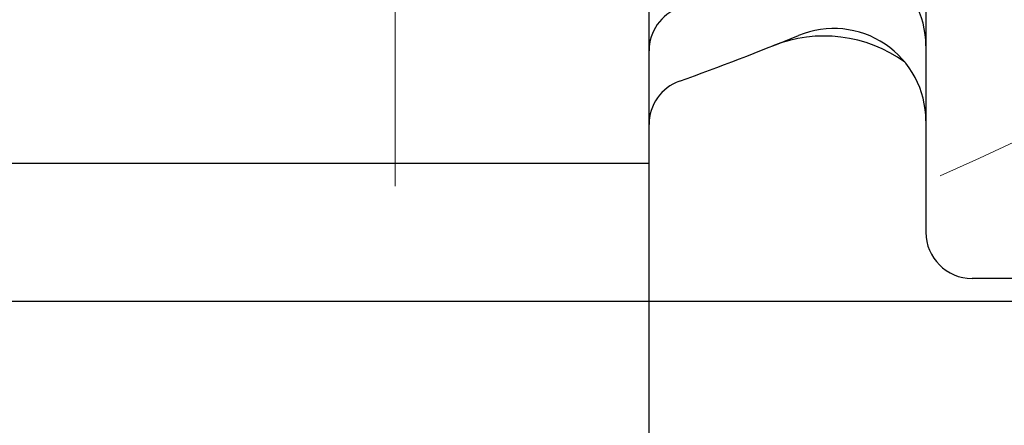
# Model space of a CAD drawing. Header units: millimetres. Extents: x 0 to 1300, y 0 to 891.
# Tile 69 of 146: x 195 to 216, y 532 to 541. Entities that reach past the tile are written whole.
import ezdxf

# ---------------------------------------------------------------- set-up
doc = ezdxf.new("R2010")
doc.units = ezdxf.units.MM
doc.header["$LTSCALE"] = 0.545669
doc.linetypes.add('CENTER', pattern=[50.8, 31.75, -6.35, 6.35, -6.35])
doc.layers.add('NoLayerName_001', color=7, linetype='Continuous')
doc.layers.add('NoLayerName_003', color=7, linetype='Continuous')

msp = doc.modelspace()

# ---------------------------------------------------------------- linework, layer by layer
at = {"layer": 'NoLayerName_001', "color": 7, "linetype": 'Continuous', "lineweight": 25}
for p, q in [((214.5, 544.70795717), (214.5, 536.5)), ((208.5, 515.4), (208.5, 543.10536053)), ((166.5, 538), (208.5, 538)), ((166.5, 538), (208.5, 538)), ((224.5, 535.5), (215.5, 535.5)), ((228.80675, 535), (145.506375, 535))]:
    msp.add_line(p, q, dxfattribs=at)
at = {"layer": 'NoLayerName_001', "color": 4, "linetype": 'CENTER', "lineweight": 13}
msp.add_arc((187.5, 600), 68, 293.6774050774, 306.3225949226, dxfattribs=at)
at = {"layer": 'NoLayerName_001', "color": 7, "linetype": 'Continuous', "lineweight": 25}
for centre, radius, start, end in [((212.5, 540.54203165), 2, 0, 112.805053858), ((209.5, 540.43281105), 1, 110.270743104, 180), ((187.5, 600), 64, 289.7831703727, 292.2586212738), ((212.5, 538.91808778), 2, 0, 112.258621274), ((212.29, 537.7549375), 3, 54.193209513, 111.715613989), ((209.5, 538.83628527), 1, 109.783170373, 180), ((215.5, 536.5), 1, 180, 270)]:
    msp.add_arc(centre, radius, start, end, dxfattribs=at)
at = {"layer": 'NoLayerName_003', "color": 4, "linetype": 'CENTER', "lineweight": 13}
msp.add_line((203, 537.5), (203, 562.5), dxfattribs=at)

doc.saveas('drawing.dxf')
